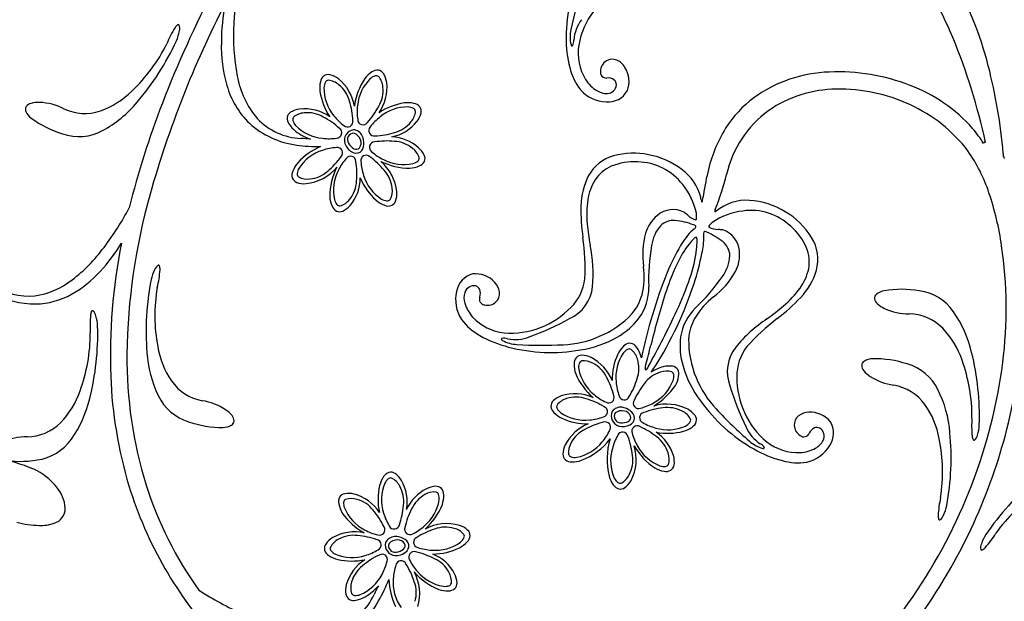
# Model space of a CAD drawing. Extents: x -4 to 4, y -4.07 to 4.07.
# Tile 16 of 40: x 1.71 to 3.06, y -2.03 to -1.23. Entities that reach past the tile are written whole.
import ezdxf

# ---------------------------------------------------------------- set-up
doc = ezdxf.new("R2010")
doc.units = 0

msp = doc.modelspace()

# ---------------------------------------------------------------- linework, layer by layer
at = {"color": 7, "linetype": 'CONTINUOUS'}
for centre, radius, start, end in [((2.497095, -1.257747), 0.498615, 168.97943, 176.998939), ((2.683812, -1.252694), 0.228352, 154.492702, 179.501803), ((2.581447, -1.40488), 0.467882, 14.193867, 30.738445), ((3.418327, -1.928248), 1.62672, 152.679053, 158.853356), ((2.51413, -1.448389), 0.511744, 22.656884, 31.014236), ((3.235242, -1.847031), 1.403609, 152.773173, 164.2628), ((2.302729, -1.261929), 0.320697, 169.749451, 179.246859), ((2.576739, -1.279143), 0.105363, 142.701935, 170.323777), ((2.029681, -1.308628), 0.131876, 147.41885, 158.202431), ((1.930115, -1.244881), 0.013652, 126.476619, 147.833579), ((1.866059, -1.23203), 0.059283, 336.506765, 350.141262), ((1.923001, -1.23496), 0.001456, 42.562896, 133.475796), ((1.91242, -1.238646), 0.012554, 343.651121, 381.841573), ((2.286248, -1.249335), 0.287629, 176.473333, 190.958099), ((1.589101, -1.102944), 0.364829, 319.453479, 335.253722), ((2.615884, -1.252792), 0.160429, 179.255829, 194.345176), ((2.192258, -1.577701), 0.858602, 12.274313, 22.346152), ((1.69989, -1.156956), 0.231386, 313.524156, 333.649775), ((2.183389, -1.261975), 0.201375, 178.787514, 195.911765), ((2.539824, -1.272876), 0.06792, 170.301169, 211.993984), ((2.519637, -1.297848), 0.017045, 121.820776, 178.136122), ((2.519093, -1.297319), 0.016311, 68.069236, 121.176115), ((2.515041, -1.304451), 0.024464, 29.963615, 65.504373), ((2.196612, -1.30978), 0.01381, 85.538023, 124.691289), ((2.196051, -1.306175), 0.010294, 31.915479, 80.857634), ((2.536273, -1.274401), 0.077955, 193.455665, 218.412678), ((2.510621, -1.298651), 0.008135, 170.395692, 275.236649), ((2.506525, -1.311373), 0.035343, 338.943544, 392.790803), ((2.346324, -1.468889), 0.711536, 4.727922, 14.548362), ((2.124279, -1.28285), 0.122261, 189.966665, 220.589224), ((2.131587, -1.314466), 0.01381, 130.539014, 169.692279), ((2.128641, -1.312313), 0.010294, 76.917527, 125.859244), ((2.124244, -1.331589), 0.030065, 52.110227, 77.069731), ((2.10479, -1.355324), 0.060749, 9.355276, 51.377645), ((2.254459, -1.357442), 0.090526, 146.582057, 172.386423), ((2.210896, -1.332124), 0.040323, 123.309272, 142.516248), ((2.179311, -1.316696), 0.030066, 7.111312, 32.06991), ((2.522219, -1.283493), 0.047365, 212.384886, 238.893446), ((2.512744, -1.321288), 0.014602, 54.873238, 95.424243), ((2.515916, -1.316226), 0.008643, 1.614294, 52.760368), ((2.823121, -1.486857), 0.188396, 91.948176, 125.699973), ((2.829325, -1.565581), 0.267309, 68.402981, 92.703462), ((1.775564, -1.239506), 0.119432, 289.857129, 314.473466), ((2.100776, -1.285932), 0.115359, 195.71782, 226.046327), ((2.157485, -1.320165), 0.040321, 168.309276, 187.516935), ((2.149197, -1.31978), 0.060333, 324.85155, 366.476527), ((2.511638, -1.290851), 0.048492, 221.269743, 268.593169), ((2.51084, -1.305081), 0.023046, 235.387456, 273.258895), ((2.513423, -1.309692), 0.029786, 264.267206, 331.133352), ((2.511413, -1.314926), 0.013184, 273.202122, 355.4042), ((2.827881, -1.488817), 0.166722, 90.434614, 124.475861), ((2.830908, -1.55022), 0.228161, 65.066069, 91.077923), ((2.853376, -1.517149), 0.213472, 41.425427, 69.620579), ((2.201216, -1.3128), 0.084655, 188.586733, 213.901064), ((2.807907, -1.46012), 0.157839, 126.878858, 147.729743), ((1.720202, -1.349753), 0.007169, 147.981404, 205.906946), ((1.723727, -1.353287), 0.012084, 103.735747, 142.627009), ((1.730828, -1.376933), 0.036763, 87.207768, 105.736625), ((1.727793, -1.426603), 0.086523, 63.880492, 86.802055), ((1.794576, -1.28902), 0.066414, 244.403834, 288.939718), ((1.742159, -1.236589), 0.161659, 298.373355, 320.182129), ((3.023654, -1.775841), 1.203642, 158.842061, 166.027576), ((2.093135, -1.379236), 0.030066, 97.112247, 122.071072), ((2.096217, -1.409355), 0.060339, 54.852872, 96.474302), ((2.245751, -1.424787), 0.084666, 98.588724, 123.899659), ((2.238381, -1.381049), 0.040324, 78.308266, 97.514787), ((2.244081, -1.355149), 0.013811, 40.539792, 79.6915), ((2.246234, -1.352202), 0.010293, 346.917969, 395.86078), ((2.822602, -1.473072), 0.150823, 126.208925, 167.031924), ((2.84269, -1.531458), 0.206199, 37.131808, 65.836748), ((1.73593, -1.34214), 0.024642, 205.851505, 232.947828), ((1.807389, -1.243729), 0.146257, 233.835565, 252.8154), ((2.094884, -1.302406), 0.08732, 223.39522, 267.804003), ((2.086219, -1.361934), 0.01381, 175.539802, 214.692622), ((2.082613, -1.362496), 0.010294, 121.91526, 170.857852), ((2.226957, -1.347806), 0.030065, 322.111596, 347.071327), ((1.786321, -1.318887), 0.068261, 251.071061, 298.585242), ((2.101422, -1.278945), 0.120917, 228.123988, 262.450766), ((2.108564, -1.347651), 0.040325, 213.308383, 232.514904), ((2.16568, -1.392244), 0.014654, 99.240675, 197.819138), ((2.161882, -1.392995), 0.015284, 26.637354, 84.575572), ((2.204318, -1.329772), 0.059008, 281.555825, 321.792728), ((2.837615, -1.477466), 0.192223, 148.085736, 167.628802), ((2.844686, -1.515793), 0.219196, 32.963114, 39.656566), ((2.12859, -1.321374), 0.073363, 232.592815, 250.917649), ((1.987614, -2.773292), 1.387528, 85.163257, 85.704587), ((2.164026, -1.39143), 0.008771, 90.522606, 212.240977), ((2.159543, -1.39601), 0.014059, 17.994928, 71.747669), ((2.1639, -1.396282), 0.010126, 321.35608, 387.112756), ((2.15473, -1.395814), 0.02295, 354.535527, 384.923258), ((2.21312, -1.447841), 0.060332, 48.777345, 87.131814), ((2.115782, -1.175126), 0.225724, 262.299716, 270.614955), ((2.154052, -1.483586), 0.09018, 113.422615, 138.045296), ((2.1717, -1.38983), 0.02113, 199.055704, 240.27505), ((2.175369, -1.385775), 0.021419, 208.84611, 238.573143), ((2.167049, -1.398301), 0.006418, 243.652991, 317.878951), ((2.164146, -1.398253), 0.013433, 308.91621, 361.077808), ((2.233408, -1.42537), 0.030064, 24.677449, 49.637406), ((3.030165, -1.396335), 0.001581, 47.510488, 187.054724), ((2.167356, -1.398633), 0.011347, 237.282191, 297.433515), ((2.251384, -1.41714), 0.010293, 335.88875, 384.831998), ((2.535164, -1.467562), 0.055779, 105.281668, 151.119384), ((2.54783, -1.510015), 0.100074, 77.933753, 105.870632), ((2.54813, -1.520476), 0.11027, 53.137413, 79.222566), ((2.828789, -1.532644), 0.218124, 18.220729, 35.175636), ((3.066375, -1.411508), 0.01101, 173.394683, 211.800178), ((2.117527, -1.449627), 0.040323, 139.232992, 158.43974), ((2.091787, -1.388813), 0.063349, 276.011493, 320.409904), ((2.219214, -1.469636), 0.088406, 152.770024, 179.945443), ((2.242417, -1.334132), 0.096592, 244.551775, 269.040104), ((2.160411, -1.46959), 0.062986, 5.916229, 49.981967), ((2.237823, -1.390499), 0.040322, 274.233131, 293.439879), ((2.248676, -1.414694), 0.01381, 292.056787, 331.20894), ((2.574486, -1.487045), 0.06772, 14.141692, 54.009875), ((2.092744, -1.440193), 0.013811, 157.058258, 196.209743), ((2.089098, -1.440378), 0.010293, 200.889407, 249.832656), ((2.114134, -1.443791), 0.058736, 319.892974, 359.83185), ((2.251206, -1.411384), 0.084842, 202.581991, 228.098929), ((2.571011, -1.484515), 0.095387, 152.602601, 178.662643), ((3.045751, -1.529531), 0.406729, 166.746339, 171.750902), ((2.345829, -1.35874), 0.339475, 337.701834, 346.28531), ((2.09599, -1.421848), 0.030063, 249.678166, 274.638802), ((2.697819, -1.696268), 0.84544, 164.21869, 179.287729), ((2.171021, -1.466574), 0.040324, 184.234444, 203.440737), ((2.193095, -1.465528), 0.030065, 339.677543, 364.636821), ((2.536545, -1.493389), 0.106106, 10.556185, 12.457674), ((2.626348, -1.470877), 0.016885, 337.01438, 358.988255), ((2.648915, -1.595337), 0.408596, 8.188811, 18.684471), ((1.484934, -1.286031), 0.420817, 322.994511, 331.7494), ((2.146825, -1.477429), 0.013811, 202.057232, 241.208495), ((2.136149, -1.46216), 0.030065, 294.678318, 319.638049), ((2.220875, -1.443993), 0.040323, 229.232878, 248.439854), ((2.211441, -1.468777), 0.01381, 247.056732, 286.209552), ((2.211626, -1.47242), 0.010293, 290.888153, 339.830307), ((2.755683, -1.4859), 0.280056, 179.261177, 188.167102), ((2.647282, -1.47397), 0.006427, 179.825295, 213.002131), ((2.702502, -1.538204), 0.063517, 85.771306, 130.097106), ((2.700494, -1.580992), 0.106343, 58.334, 86.392123), ((2.144379, -1.480136), 0.010294, 245.888443, 294.831035), ((2.662084, -1.489), 0.002608, 146.124472, 204.529088), ((2.660412, -1.488879), 0.001392, 239.813953, 327.986053), ((2.704571, -1.579331), 0.102821, 31.269711, 59.781736), ((2.624509, -1.543812), 0.052216, 138.479122, 172.311644), ((2.602789, -1.527787), 0.025444, 84.625142, 133.066241), ((2.596901, -1.593563), 0.091482, 68.5522, 84.812675), ((2.630424, -1.5117), 0.003286, 7.102888, 91.257447), ((2.62671, -1.507634), 0.007876, 301.064666, 332.309666), ((2.189342, -1.568096), 0.292219, 357.210367, 368.345168), ((2.692465, -1.5822), 0.09181, 133.532913, 150.457505), ((2.657716, -1.549012), 0.043877, 127.881322, 130.484501), ((2.542774, -1.525106), 0.101658, 347.213558, 360.341001), ((2.651829, -1.520536), 0.007877, 163.342765, 194.585065), ((2.600722, -1.528452), 0.043886, 5.16543, 7.768151), ((2.646329, -1.520848), 0.003285, 44.380476, 128.544019), ((2.613063, -1.602816), 0.091483, 50.829203, 67.089451), ((2.744686, -1.555884), 0.056368, 344.683493, 392.064438), ((1.638233, -1.403986), 0.227408, 307.679444, 323.479915), ((1.628761, -1.40103), 0.253579, 317.489695, 328.533495), ((2.616898, -1.688215), 0.787222, 168.658192, 182.048086), ((2.836133, -1.583248), 0.26743, 170.00363, 182.200914), ((2.856869, -1.681599), 0.283901, 149.364849, 157.699314), ((2.654841, -1.55167), 0.025444, 2.575315, 51.015976), ((2.461763, -1.623167), 0.597804, 352.847496, 368.274077), ((2.290988, -1.477667), 0.357824, 341.895746, 348.728877), ((2.628106, -1.547942), 0.052216, 323.330585, 357.162882), ((1.90223, -1.5745), 0.012554, 122.156906, 160.348917), ((1.895837, -1.565299), 0.001456, 10.526153, 101.435154), ((1.884251, -1.569144), 0.013651, 356.167622, 377.525036), ((1.699674, -1.467155), 0.156625, 299.352696, 317.792068), ((1.94362, -1.596396), 0.059277, 153.857118, 167.4923), ((1.766231, -1.562192), 0.131875, 345.797344, 356.581153), ((2.334481, -1.604724), 0.029787, 103.628385, 170.492219), ((2.331042, -1.610938), 0.035344, 41.967593, 95.813768), ((3.216887, -1.825375), 0.67156, 158.005819, 168.477008), ((2.449228, -1.428185), 0.267429, 313.441256, 325.638313), ((2.707816, -1.54295), 0.095384, 316.979019, 343.03974), ((1.717629, -1.517308), 0.088862, 236.47842, 275.345413), ((1.71153, -1.500678), 0.106084, 277.789247, 308.26907), ((2.243566, -1.654757), 0.364831, 168.746191, 184.546434), ((2.122178, -1.633333), 0.231377, 170.349951, 190.476252), ((2.3289, -1.605286), 0.013183, 79.353092, 161.559188), ((2.32883, -1.6006), 0.008643, 21.997335, 73.142973), ((2.339961, -1.60454), 0.024464, 9.254741, 44.795722), ((2.415797, -1.574807), 0.065848, 314.486938, 353.450111), ((2.499194, -1.595464), 0.069733, 324.221633, 361.598544), ((2.150967, -1.432681), 0.504892, 327.56181, 341.981061), ((1.727194, -1.490924), 0.126136, 242.027523, 270.027848), ((1.724782, -1.510893), 0.106196, 271.3348, 299.11248), ((2.35219, -1.611399), 0.048494, 166.165983, 213.487873), ((2.338249, -1.608428), 0.023047, 161.499593, 199.371032), ((2.344395, -1.610329), 0.008134, 159.524423, 264.36704), ((2.323112, -1.60233), 0.014602, 339.333455, 379.886459), ((2.347907, -1.602505), 0.016311, 313.58122, 366.68875), ((2.57481, -1.414828), 0.280054, 307.47471, 316.380635), ((2.885899, -1.60932), 0.007169, 127.44795, 185.373277), ((2.896543, -1.623179), 0.024643, 100.40619, 127.502061), ((2.916277, -1.743183), 0.146255, 80.538607, 99.518442), ((2.931152, -1.666559), 0.06826, 34.767975, 82.282156), ((2.362065, -1.603124), 0.047362, 195.866936, 222.377079), ((2.34754, -1.601841), 0.017045, 256.62194, 312.936208), ((2.378809, -1.541108), 0.115841, 290.916155, 315.858447), ((2.890635, -1.607743), 0.012084, 190.725094, 229.616802), ((2.907586, -1.589793), 0.036762, 227.618005, 246.146862), ((1.933645, -1.646185), 0.13187, 173.821004, 184.605041), ((1.816123, -1.633362), 0.013651, 152.880697, 174.238566), ((1.80534, -1.62764), 0.001456, 68.967543, 159.877324), ((1.797502, -1.635647), 0.012554, 10.054667, 48.246233), ((1.753041, -1.650335), 0.059277, 2.909607, 16.545245), ((2.37694, -1.588928), 0.06792, 222.765523, 264.458338), ((2.681593, -1.672484), 0.069732, 134.043227, 171.420138), ((2.927148, -1.544037), 0.086522, 246.551705, 269.473268), ((2.925136, -1.696957), 0.066412, 44.414017, 88.949901), ((2.854772, -1.720311), 0.161657, 13.17171, 34.980484), ((1.447576, -1.657875), 0.364818, 345.856166, 361.656865), ((2.374535, -1.591952), 0.077957, 216.347965, 241.304298), ((2.479343, -1.579019), 0.095469, 298.764746, 323.180116), ((2.922267, -1.869552), 0.292223, 127.296312, 138.430884), ((1.570834, -1.656991), 0.231367, 339.926704, 360.053914), ((2.416313, -1.520818), 0.160434, 240.414502, 255.503622), ((2.380597, -1.551665), 0.105363, 264.435669, 292.057511), ((2.455484, -1.541499), 0.13987, 278.005025, 299.936208), ((2.707283, -1.674607), 0.095467, 172.460895, 196.876491), ((2.885936, -1.732684), 0.119431, 18.880147, 43.496258), ((2.012444, -1.655638), 0.119433, 189.526317, 214.142655), ((2.434264, -1.45531), 0.228352, 255.257279, 280.26638), ((2.562643, -1.703701), 0.040326, 134.866319, 154.072157), ((2.544171, -1.68467), 0.013811, 97.097469, 136.248509), ((2.542899, -1.681249), 0.010294, 43.476115, 92.418707), ((2.528607, -1.694911), 0.030065, 18.668463, 43.628194), ((2.755663, -1.71602), 0.065847, 142.192519, 181.15547), ((2.438393, -1.691594), 0.585977, 179.429308, 197.312979), ((2.041182, -1.672912), 0.161658, 183.817994, 205.626995), ((2.476836, -1.697759), 0.010294, 88.475408, 137.417125), ((2.476391, -1.717524), 0.030065, 63.669558, 88.629289), ((2.603192, -1.721651), 0.084658, 155.145717, 180.459143), ((2.515331, -1.70099), 0.044614, 12.644947, 20.608146), ((2.658047, -1.771113), 0.364813, 358.099363, 373.900063), ((2.480153, -1.699277), 0.01381, 142.097143, 181.249074), ((2.506669, -1.699672), 0.040323, 179.866047, 199.073023), ((2.46236, -1.744359), 0.060342, 21.412196, 63.031408), ((2.596885, -1.732273), 0.030063, 81.23547, 106.19588), ((2.599924, -1.712739), 0.010293, 32.447605, 81.390416), ((2.750569, -1.664461), 0.139863, 195.705721, 217.637812), ((2.868344, -1.701689), 0.007169, 119.006112, 176.931009), ((2.873259, -1.700824), 0.012083, 182.280389, 221.172097), ((2.876838, -1.71696), 0.024643, 91.963754, 119.059626), ((2.878738, -1.838561), 0.146256, 72.095451, 91.075286), ((2.904703, -1.764952), 0.068261, 26.32601, 73.840191), ((2.322007, -1.600783), 0.739275, 325.583689, 352.474788), ((2.781286, -1.772527), 0.231376, 359.70387, 379.829944), ((2.430276, -1.693667), 0.600525, 182.164579, 196.741335), ((2.551796, -1.677279), 0.090517, 203.138951, 228.946034), ((2.601539, -1.754906), 0.053127, 104.208331, 124.044639), ((2.497998, -1.652489), 0.094108, 321.645974, 327.176922), ((2.570219, -1.709374), 0.040323, 330.791643, 349.998619), ((2.59639, -1.71365), 0.013811, 348.613648, 387.765579), ((2.892662, -1.685556), 0.036762, 219.175343, 237.704428), ((2.918732, -1.643168), 0.086523, 238.108946, 261.030509), ((1.967958, -1.68452), 0.066413, 215.060502, 259.596607), ((2.525722, -1.674481), 0.096586, 301.107914, 325.59851), ((2.805669, -1.717786), 0.11584, 179.783475, 204.725541), ((2.894289, -1.794137), 0.066413, 35.971573, 80.507236), ((2.313303, -1.597863), 0.771337, 330.349321, 350.782148), ((1.675306, -1.697274), 0.119431, 316.259875, 340.87644), ((1.957083, -1.713535), 0.068262, 205.41458, 252.928542), ((2.458469, -1.771684), 0.030066, 108.667689, 133.626967), ((2.467554, -1.800997), 0.060749, 65.913548, 107.935917), ((2.821261, -1.806906), 0.161655, 4.728978, 26.537979), ((1.644086, -1.709515), 0.161659, 324.776121, 346.584896), ((1.941118, -1.835081), 0.086523, 57.197446, 80.119009), ((2.444807, -1.757391), 0.010293, 133.475864, 182.418674), ((2.593555, -1.817553), 0.062982, 62.472663, 106.541713), ((2.826002, -1.617675), 0.228347, 215.375059, 240.384386), ((2.85027, -1.823723), 0.119431, 10.437829, 35.054167), ((1.967858, -1.793114), 0.036763, 38.264696, 56.793554), ((1.987502, -1.778157), 0.012084, 1.372991, 40.264253), ((2.448228, -1.756119), 0.01381, 187.095592, 226.247745), ((2.467258, -1.737649), 0.040324, 224.865593, 244.072114), ((2.531918, -1.770534), 0.014655, 155.800394, 254.376964), ((2.530451, -1.774118), 0.015284, 83.193286, 141.132578), ((2.530328, -1.771465), 0.008772, 147.0892, 268.792406), ((2.531679, -1.777733), 0.014061, 74.554624, 128.302161), ((2.528863, -1.781638), 0.022949, 51.093474, 81.482781), ((2.534307, -1.774243), 0.010125, 17.905612, 83.670932), ((2.536087, -1.775126), 0.013432, 5.473224, 57.635474), ((2.608178, -1.788045), 0.030064, 36.235562, 61.195292), ((2.624141, -1.776381), 0.010294, 347.447307, 396.389462), ((2.797009, -1.724084), 0.105362, 203.584151, 231.205994), ((2.784837, -1.783288), 0.01631, 128.951337, 182.059518), ((2.789096, -1.790299), 0.024464, 90.845705, 126.386239), ((2.791, -1.801108), 0.035343, 39.826465, 93.673724), ((1.714351, -1.733167), 0.066414, 270.806586, 315.34225), ((1.984214, -1.640348), 0.146257, 251.1846, 270.164435), ((1.984181, -1.761966), 0.024643, 271.053426, 298.14975), ((1.992431, -1.77737), 0.007169, 298.093161, 356.018488), ((2.485212, -1.697094), 0.084662, 245.144947, 270.457694), ((2.507912, -1.837924), 0.060334, 111.408988, 153.033522), ((2.533221, -1.764179), 0.021131, 255.614997, 296.833012), ((2.531859, -1.758885), 0.021419, 265.405767, 295.133026), ((2.537726, -1.77273), 0.006418, 300.212113, 374.43828), ((2.538174, -1.772657), 0.011346, 293.837285, 353.991602), ((2.620999, -1.774527), 0.01381, 303.614279, 342.767545), ((2.785564, -1.783071), 0.017045, 182.702616, 239.018609), ((2.792888, -1.794262), 0.029784, 325.14821, 392.015617), ((3.144059, -1.784871), 0.131872, 175.150512, 185.934321), ((2.963474, -1.779954), 0.059274, 343.212911, 356.849006), ((2.595022, -1.709716), 0.084842, 259.139529, 284.65692), ((2.546529, -1.841952), 0.058731, 16.449174, 56.392496), ((2.605517, -1.752995), 0.040323, 285.789893, 304.997324), ((2.781878, -1.791338), 0.008134, 231.275109, 336.117542), ((2.802688, -1.800499), 0.014603, 115.756335, 156.307562), ((2.799809, -1.795264), 0.008643, 62.498857, 113.643188), ((2.796483, -1.798565), 0.013183, 334.082453, 416.289957), ((2.619189, -1.828277), 0.364831, 349.657425, 365.45744), ((3.007871, -1.79483), 0.012554, 311.511981, 349.703992), ((1.715714, -1.886096), 0.086522, 90.283552, 113.205342), ((1.720239, -1.763592), 0.068261, 277.474088, 324.98827), ((2.481083, -1.823901), 0.030066, 153.668256, 178.62776), ((2.444536, -1.747801), 0.089777, 290.793724, 322.667445), ((2.605662, -1.830363), 0.094044, 162.603446, 194.124863), ((2.773572, -1.753283), 0.067919, 231.183461, 272.876276), ((2.775557, -1.786651), 0.048495, 282.153855, 329.474647), ((2.787603, -1.794277), 0.023045, 296.270402, 334.145186), ((2.740902, -1.847769), 0.231377, 351.26125, 371.387323), ((3.026482, -1.797192), 0.013652, 185.521377, 206.878337), ((3.015674, -1.802869), 0.001456, 199.87833, 290.79006), ((2.461316, -1.823455), 0.010293, 178.474441, 227.41769), ((2.488331, -1.830303), 0.06335, 332.569994, 376.967523), ((2.625997, -1.768515), 0.088404, 209.327687, 236.503783), ((2.793037, -1.677062), 0.160428, 240.13817, 255.227518), ((2.774283, -1.773831), 0.047362, 273.264407, 299.774324), ((1.626521, -2.077469), 0.253279, 67.224717, 79.520498), ((1.705688, -1.686906), 0.146255, 260.238347, 279.218409), ((2.462836, -1.820136), 0.013811, 232.097043, 271.249196), ((2.46323, -1.793621), 0.040323, 269.866864, 289.073385), ((2.593521, -1.836747), 0.010293, 302.445549, 351.388579), ((2.573983, -1.833707), 0.030066, 351.236286, 376.195564), ((2.773176, -1.757127), 0.077955, 254.337627, 279.294413), ((1.689107, -1.921582), 0.08536, 38.768655, 65.451773), ((2.216589, -1.861382), 0.013811, 108.671011, 147.823164), ((2.214656, -1.858287), 0.010294, 55.048336, 103.990709), ((2.203396, -1.874538), 0.030065, 30.24211, 55.202067), ((2.596887, -1.807039), 0.040326, 240.792248, 259.998086), ((2.592609, -1.833213), 0.01381, 258.614579, 297.766287), ((2.2385, -1.876318), 0.040322, 146.439687, 165.646891), ((2.17823, -1.88883), 0.059005, 349.68512, 389.924023), ((2.553262, -1.842339), 0.040322, 195.791762, 214.998966), ((2.531733, -1.857821), 0.013811, 213.615768, 252.767254), ((2.518216, -1.845002), 0.030063, 306.235109, 331.195745), ((3.333792, -2.13824), 0.364833, 130.082521, 145.882308), ((1.718617, -1.900605), 0.049262, 3.732626, 41.239393), ((2.373734, -1.708816), 0.542019, 196.929435, 223.142625), ((2.369031, -1.710491), 0.514141, 197.602817, 215.608122), ((2.153249, -1.887713), 0.010294, 100.04891, 148.990626), ((2.156778, -1.907168), 0.030066, 75.242807, 100.202085), ((2.148418, -1.936266), 0.060338, 32.984241, 74.604562), ((2.281827, -1.885772), 0.084656, 166.717517, 192.030943), ((2.291079, -1.924644), 0.060335, 116.909269, 155.261956), ((2.277779, -1.897442), 0.030063, 92.809159, 117.76889), ((2.276838, -1.877695), 0.010293, 44.020834, 92.964302), ((2.273558, -1.879297), 0.013811, 0.18853, 39.33957), ((2.529879, -1.860964), 0.010294, 257.446193, 306.388566), ((3.233261, -2.066893), 0.231368, 124.152597, 144.279352), ((2.156804, -1.888535), 0.01381, 153.669413, 192.822234), ((2.182858, -1.883602), 0.040321, 191.440192, 210.647624), ((2.247059, -1.880358), 0.040325, 342.366763, 361.572374), ((3.097936, -1.91324), 0.131875, 166.708717, 177.492297), ((1.7464, -1.897671), 0.021376, 286.46919, 360.73037), ((2.222576, -1.852613), 0.090516, 214.711684, 240.518992), ((2.196472, -1.855102), 0.096582, 312.680968, 337.171564), ((2.920024, -1.881861), 0.059278, 334.769593, 348.404774), ((1.736461, -1.775823), 0.145379, 255.989401, 268.192627), ((1.734276, -1.864758), 0.056423, 267.561774, 288.801039), ((2.291626, -1.981654), 0.062982, 74.045848, 118.114235), ((2.979822, -1.908166), 0.013652, 177.07671, 198.43367), ((2.968297, -1.912194), 0.001456, 191.435527, 282.346282), ((2.961759, -1.903096), 0.012554, 303.067426, 341.259214), ((2.164867, -1.990712), 0.060748, 77.486061, 119.508873), ((2.300032, -1.949812), 0.030063, 47.807804, 72.767535), ((2.31333, -1.935183), 0.010293, 359.018959, 407.961551), ((2.93258, -1.863559), 0.131876, 318.048141, 328.831493), ((2.150088, -1.963819), 0.030066, 120.242142, 145.200741), ((2.22181, -1.947958), 0.014653, 167.370822, 265.951557), ((2.221093, -1.951763), 0.015284, 94.767816, 152.707108), ((2.220439, -1.949189), 0.008771, 158.656242, 280.365923), ((2.22302, -1.955055), 0.014058, 86.126475, 139.880517), ((2.221046, -1.959447), 0.022948, 62.665886, 93.054743), ((2.224895, -1.951113), 0.010126, 29.486523, 95.242356), ((2.226816, -1.951618), 0.013431, 17.045993, 69.210636), ((2.227942, -1.948943), 0.006417, 311.781354, 386.012258), ((2.290395, -1.916011), 0.040321, 297.362511, 316.569715), ((2.309879, -1.933997), 0.01381, 315.18672, 354.339319), ((3.036882, -1.9517), 0.012554, 154.280408, 192.469968), ((3.081546, -1.965775), 0.059281, 147.137053, 160.771322), ((2.133836, -1.952558), 0.010293, 145.046228, 193.98882), ((2.136931, -1.950625), 0.01381, 198.669645, 237.822466), ((2.221813, -1.941472), 0.021129, 267.186572, 308.407027), ((2.219416, -1.936556), 0.021419, 276.976276, 306.70376), ((2.228364, -1.948781), 0.011347, 305.412624, 365.564162), ((2.271428, -1.875713), 0.084844, 270.713929, 296.229962), ((3.025843, -1.953614), 0.001456, 213.183797, 304.098452), ((3.020439, -1.942668), 0.013651, 297.107504, 318.464464), ((2.151868, -1.928711), 0.040325, 236.440275, 255.646568), ((2.161321, -1.885393), 0.084648, 256.716576, 282.032492), ((2.211815, -2.018794), 0.060336, 122.983605, 164.6057), ((2.25045, -2.014992), 0.058732, 28.023241, 67.96434), ((2.191101, -2.015255), 0.063349, 344.143625, 388.541374), ((2.313568, -1.927106), 0.088401, 220.900947, 248.077947), ((2.35073, -1.619362), 0.728176, 305.614394, 330.362575), ((2.001828, -1.913443), 0.225614, 330.430039, 338.749168), ((2.302252, -1.992771), 0.090184, 181.553962, 206.175284), ((2.275694, -2.001405), 0.030064, 2.808813, 27.768544), ((2.295442, -2.000464), 0.010293, 314.019055, 362.962304), ((2.218852, -1.593179), 0.495319, 237.267578, 245.317074), ((2.182716, -2.010436), 0.030065, 165.241666, 190.201397), ((2.142222, -1.955973), 0.073369, 300.724156, 319.046713), ((3.438619, -2.628448), 1.389209, 153.291372, 153.832014), ((2.292781, -1.970688), 0.040322, 252.364013, 271.570534), ((2.293841, -1.997185), 0.01381, 270.186616, 309.338547), ((2.093894, -1.966442), 0.119386, 294.205711, 330.748248), ((2.112015, -1.980149), 0.087385, 291.803265, 335.921996), ((2.163262, -2.013964), 0.010293, 190.048144, 238.991393), ((2.164085, -2.010409), 0.013811, 243.669385, 282.821538), ((2.159152, -1.984353), 0.040324, 281.439843, 300.646364), ((2.353419, -1.622858), 0.700885, 292.846881, 325.621015)]:
    msp.add_arc(centre, radius, start, end, dxfattribs=at)
at = {"color": 1, "linetype": 'CONTINUOUS'}
for centre, radius, start, end in [((2.963324, -1.340092), 0.511126, 161.605828, 168.736163), ((2.519974, -1.258967), 0.054137, 143.381627, 175.430432), ((2.501096, -1.250312), 0.040326, 165.558748, 195.221104), ((2.450163, -1.255363), 0.015862, 334.191076, 362.564991), ((2.463552, -1.261191), 0.001399, 167.991718, 309.545875), ((2.537693, -1.474531), 0.050721, 113.501717, 146.397312), ((2.548762, -1.504361), 0.082509, 86.552806, 112.289963), ((2.55234, -1.501645), 0.079655, 37.488422, 89.005323), ((2.554204, -1.483954), 0.0697, 147.45735, 171.757152), ((2.54517, -1.510654), 0.090871, 11.485274, 39.244661), ((2.617976, -1.494047), 0.134263, 171.396304, 185.600505), ((2.611484, -1.533164), 0.048757, 129.17717, 164.05476), ((2.602059, -1.52018), 0.03275, 62.891045, 130.744159), ((2.127358, -2.167897), 0.835394, 53.704236, 54.119286), ((2.64342, -1.471902), 0.031292, 226.480014, 250.779362), ((2.632674, -1.499579), 0.001923, 283.365951, 370.798706), ((2.597749, -1.497775), 0.036842, 357.75433, 368.136322), ((2.708015, -1.579703), 0.090868, 96.397198, 124.157037), ((2.709187, -1.568251), 0.079655, 46.63631, 98.153211), ((2.896856, -1.466193), 0.41453, 185.670244, 189.667251), ((2.653195, -1.510609), 0.001923, 124.845452, 212.270508), ((2.664861, -1.483313), 0.031286, 244.859296, 269.16091), ((2.679429, -1.533741), 0.036847, 127.503903, 137.884523), ((2.709849, -1.572693), 0.082506, 23.351794, 49.089176), ((2.670403, -1.549351), 0.109857, 164.379039, 188.515665), ((2.708479, -1.601091), 0.107185, 136.629308, 141.792159), ((2.634041, -1.529575), 0.004057, 89.483369, 149.002794), ((2.630149, -1.528943), 0.005212, 348.738416, 401.082041), ((2.547269, -2.341494), 0.835153, 81.522178, 81.937457), ((2.660683, -1.546741), 0.032747, 4.896416, 72.752675), ((2.295247, -1.576841), 0.197281, 355.147776, 372.006266), ((2.733864, -1.620237), 0.138975, 142.06284, 155.61672), ((2.517318, -1.529154), 0.117945, 353.805702, 359.608295), ((2.738617, -1.559104), 0.05072, 349.243825, 382.139869), ((2.452786, -1.520629), 0.183026, 340.502571, 353.332344), ((2.644865, -1.549436), 0.048756, 331.587842, 366.465208), ((2.461178, -1.579546), 0.101538, 345.887313, 367.883669), ((2.912882, -1.704737), 0.336924, 155.096777, 161.627873), ((2.591424, -1.519818), 0.109854, 307.125999, 331.262851), ((2.720223, -1.554298), 0.069699, 323.884108, 348.183683), ((2.436968, -1.587098), 0.055229, 294.852288, 353.31356), ((2.184433, -1.430892), 0.465968, 335.250526, 341.114272), ((2.493539, -1.58657), 0.06845, 319.759085, 344.984664), ((3.573189, -1.917376), 1.030616, 161.979251, 166.315336), ((2.719906, -1.687683), 0.10154, 127.758718, 149.754619), ((2.667566, -1.516925), 0.134268, 310.04174, 324.245257), ((2.487687, -1.302087), 0.414468, 305.974387, 309.972081), ((2.449903, -1.539391), 0.132468, 292.83579, 316.37276), ((1.550714, -1.134504), 1.165568, 330.786079, 335.060994), ((2.261465, -1.270315), 0.417254, 290.102568, 298.440236), ((2.691855, -1.67008), 0.06845, 150.656331, 175.881911), ((2.840427, -1.801754), 0.197275, 123.635552, 140.494041), ((2.385142, -1.611735), 0.054139, 259.329552, 291.377234), ((2.446481, -1.537947), 0.135152, 272.142434, 293.935537), ((2.368165, -1.66559), 0.001398, 125.214111, 266.772533), ((2.370268, -1.680041), 0.015862, 72.194504, 100.567516), ((2.388531, -1.632226), 0.040326, 239.537401, 269.199756), ((2.423409, -1.162686), 0.511092, 266.023671, 273.154464), ((1.287124, -1.350571), 1.324684, 344.689315, 345.887932), ((2.756033, -1.666855), 0.132461, 179.268785, 202.806436), ((2.731931, -1.710007), 0.055227, 142.328338, 200.790254), ((2.574078, -1.704801), 0.010294, 154.42743, 195.327898), ((2.563033, -1.702592), 0.005055, 282.764996, 350.971873), ((2.759494, -1.668215), 0.13515, 201.706165, 223.499495), ((3.078868, -1.606223), 0.41723, 197.201243, 205.539369), ((3.038362, -1.416027), 0.511108, 222.487618, 229.618183), ((2.751762, -1.763856), 0.054138, 204.264149, 236.31273), ((2.735015, -1.776136), 0.040327, 226.442844, 256.103847), ((2.714644, -1.823091), 0.015861, 35.074187, 63.448327), ((2.726249, -1.81423), 0.001398, 228.875869, 370.427894)]:
    msp.add_arc(centre, radius, start, end, dxfattribs=at)
at = {"color": 2, "linetype": 'CONTINUOUS'}
for centre, radius, start, end in [((2.129665, -1.315154), 0.00532, 97.601896, 151.989455), ((2.126825, -1.33498), 0.02519, 48.528575, 85.134109), ((2.227995, -1.349965), 0.059269, 134.294004, 174.695085), ((2.198828, -1.321519), 0.018567, 107.601865, 131.169223), ((2.194767, -1.308908), 0.005319, 52.603804, 106.992445), ((2.178739, -1.320919), 0.025191, 3.528873, 40.133737), ((2.182195, -1.320687), 0.059272, 179.29649, 219.695572), ((2.141452, -1.3212), 0.018566, 152.600509, 176.169681), ((2.116959, -1.349173), 0.042406, 14.373072, 51.241482), ((2.161727, -1.323979), 0.042406, 329.372878, 366.241289), ((2.05359, -1.370654), 0.109242, 2.752327, 17.037347), ((2.240895, -1.3532), 0.072441, 173.089918, 188.456268), ((2.101719, -1.294352), 0.109254, 317.753581, 332.036774), ((2.23786, -1.405758), 0.059274, 89.296712, 129.694017), ((2.237346, -1.365014), 0.018567, 62.598811, 86.166849), ((2.243393, -1.353227), 0.00532, 7.605145, 61.991838), ((2.085346, -1.36378), 0.00532, 142.604454, 196.991796), ((2.097358, -1.379808), 0.025191, 93.529484, 130.134795), ((2.100416, -1.396822), 0.042407, 59.372734, 96.240028), ((2.070787, -1.456835), 0.109262, 47.754224, 62.036504), ((2.19358, -1.313878), 0.07241, 218.08714, 233.460562), ((2.176586, -1.363572), 0.007351, 182.190907, 324.830783), ((2.244709, -1.417179), 0.072464, 128.093754, 143.45554), ((2.223566, -1.350387), 0.025191, 318.529978, 355.135065), ((2.097957, -1.35972), 0.018567, 197.599857, 221.167895), ((2.126405, -1.330548), 0.059273, 224.29592, 264.693892), ((2.140011, -1.38196), 0.00735, 272.190244, 414.826641), ((2.155464, -1.366664), 0.00735, 227.187728, 369.834261), ((2.191884, -1.379025), 0.00735, 137.189102, 279.831096), ((2.209374, -1.340521), 0.042405, 284.372262, 321.240672), ((2.129637, -1.317671), 0.072423, 263.089146, 278.45983), ((2.187892, -1.277148), 0.109245, 272.752555, 287.037118), ((2.144263, -1.474687), 0.07242, 93.288076, 108.659445), ((2.14133, -1.409634), 0.00735, 316.916433, 459.555553), ((2.192712, -1.401946), 0.00735, 91.918686, 234.557503), ((2.209548, -1.502495), 0.109239, 84.711448, 98.996468), ((2.217675, -1.436085), 0.042408, 50.508961, 87.374915), ((2.229562, -1.423533), 0.02519, 16.613738, 53.219272), ((2.138477, -1.462741), 0.059274, 107.05505, 147.451911), ((2.058325, -1.35044), 0.109239, 309.711699, 323.996719), ((2.207656, -1.465394), 0.072431, 138.290815, 153.659446), ((2.159573, -1.421464), 0.00735, 1.916843, 144.559292), ((2.180881, -1.420189), 0.00735, 46.910944, 189.557477), ((2.121686, -1.503196), 0.109242, 39.711659, 53.996222), ((2.236635, -1.353875), 0.072417, 228.28861, 243.660435), ((2.23228, -1.366417), 0.059268, 242.05333, 282.453745), ((2.248394, -1.416715), 0.005319, 309.75795, 364.146375), ((2.104685, -1.439971), 0.018567, 150.580789, 174.149054), ((2.059014, -1.438299), 0.109248, 354.711209, 368.995087), ((2.245956, -1.41725), 0.072442, 183.291445, 198.657795), ((2.240073, -1.406404), 0.018569, 285.580568, 309.147018), ((2.091513, -1.438564), 0.00532, 174.760579, 229.147488), ((2.10001, -1.420425), 0.025192, 241.614606, 278.217236), ((2.099538, -1.403146), 0.042408, 275.50966, 312.375391), ((2.195103, -1.461033), 0.05927, 152.053328, 192.453299), ((2.233986, -1.423044), 0.059271, 197.053466, 237.452326), ((2.174398, -1.461978), 0.042403, 5.507032, 42.376112), ((2.125436, -1.446428), 0.042406, 320.508256, 357.37555), ((2.191674, -1.46151), 0.02519, 331.614827, 368.219467), ((2.137985, -1.458314), 0.02519, 286.614393, 323.219927), ((2.211218, -1.456832), 0.018567, 240.581243, 264.148601), ((2.155113, -1.468826), 0.018567, 195.581974, 219.148878), ((2.144804, -1.477147), 0.00532, 219.75497, 274.142313), ((2.209811, -1.470005), 0.00532, 264.758201, 319.145326), ((2.582968, -1.71775), 0.059269, 145.852284, 186.253366), ((2.548692, -1.695726), 0.018567, 119.156651, 142.72537), ((2.542188, -1.684185), 0.00532, 64.162439, 118.549781), ((2.528892, -1.699163), 0.02519, 15.086174, 51.691262), ((2.491171, -1.703898), 0.01857, 164.159586, 187.724903), ((2.478409, -1.700336), 0.00532, 109.16292, 163.550479), ((2.479598, -1.72033), 0.025191, 60.086382, 96.692139), ((2.472774, -1.736213), 0.042408, 25.931163, 62.796893), ((2.512836, -1.705569), 0.042407, 340.931115, 377.797963), ((2.530982, -1.695234), 0.059272, 190.8534, 231.252038), ((2.597155, -1.751308), 0.042408, 107.066818, 143.932772), ((2.593232, -1.734473), 0.025191, 73.171729, 109.775476), ((2.597922, -1.715), 0.00532, 6.317227, 60.704353), ((2.584732, -1.71626), 0.018569, 342.138464, 365.704688), ((2.415001, -1.76995), 0.109236, 14.309496, 28.5952), ((2.596234, -1.718341), 0.07242, 184.645293, 200.016662), ((2.448118, -1.68857), 0.109246, 329.310757, 343.595319), ((2.648099, -1.794694), 0.109248, 141.268742, 155.552848), ((2.547069, -1.700725), 0.05927, 298.611463, 339.010545), ((2.540787, -1.686255), 0.07244, 229.648347, 245.015381), ((2.514004, -1.745633), 0.00735, 238.745642, 381.392478), ((2.535328, -1.741383), 0.00735, 193.746063, 336.388966), ((2.447743, -1.758102), 0.005319, 154.159842, 208.54805), ((2.462724, -1.7714), 0.025193, 105.089549, 141.691955), ((2.469127, -1.787455), 0.042408, 70.930339, 107.796293), ((2.452127, -1.852179), 0.109252, 59.31116, 73.595038), ((2.554911, -1.753324), 0.00735, 148.474941, 291.116028), ((2.53901, -1.690194), 0.072403, 284.844181, 300.219429), ((2.459284, -1.751598), 0.018567, 209.156991, 232.725029), ((2.48131, -1.717319), 0.059273, 235.853336, 276.252196), ((2.504942, -1.764962), 0.00735, 283.747159, 426.386582), ((2.563615, -1.77325), 0.00735, 103.477871, 246.115781), ((2.600258, -1.868407), 0.109259, 96.269361, 110.552097), ((2.594911, -1.801695), 0.042408, 62.066556, 98.932733), ((2.604042, -1.787016), 0.02519, 28.170528, 64.775168), ((2.533516, -1.885302), 0.109251, 104.31087, 118.594976), ((2.481898, -1.704059), 0.072418, 274.647045, 290.01887), ((2.509191, -1.786286), 0.00735, 328.744825, 471.384399), ((2.597016, -1.717349), 0.072421, 239.847485, 255.218169), ((2.610911, -1.768131), 0.018566, 297.138009, 320.7065), ((2.621127, -1.776564), 0.00532, 321.319201, 375.703945), ((2.499771, -1.827515), 0.042407, 115.93079, 152.797861), ((2.449809, -1.759502), 0.072445, 319.649887, 335.016008), ((2.588941, -1.833851), 0.072454, 149.851021, 165.214633), ((2.533009, -1.800437), 0.00735, 13.477312, 156.116886), ((2.552935, -1.791734), 0.00735, 58.475637, 201.113244), ((2.616086, -1.775823), 0.072427, 194.847382, 210.217381), ((2.511566, -1.884922), 0.109248, 51.269323, 65.553201), ((2.595262, -1.730507), 0.059274, 253.612036, 294.009342), ((2.483888, -1.820692), 0.02519, 150.084632, 186.691729), ((2.45879, -1.769305), 0.059276, 280.854305, 321.250499), ((2.437874, -1.837077), 0.109237, 6.268957, 20.554661), ((2.554952, -1.833977), 0.042407, 17.065745, 53.932815), ((2.463894, -1.821881), 0.00532, 199.163894, 253.549505), ((2.575747, -1.832084), 0.059269, 163.611306, 204.011944), ((2.605535, -1.78389), 0.059272, 208.611519, 249.010379), ((2.57179, -1.830055), 0.025188, 343.170408, 379.778846), ((2.467457, -1.809121), 0.018568, 254.156366, 277.723724), ((2.504563, -1.831734), 0.042409, 332.067209, 368.93227), ((2.591259, -1.834744), 0.00532, 276.315651, 330.700395), ((2.519243, -1.840865), 0.02519, 298.171977, 334.776617), ((2.589998, -1.821557), 0.018567, 252.139287, 275.705738), ((2.261239, -1.886007), 0.059275, 157.427438, 197.82341), ((2.223236, -1.871307), 0.018567, 130.731163, 154.298748), ((2.214548, -1.861305), 0.00532, 75.734532, 130.121441), ((2.204528, -1.878645), 0.025189, 26.658974, 63.265401), ((2.538129, -1.847734), 0.018566, 207.138122, 230.706387), ((2.529696, -1.85795), 0.00532, 231.314823, 285.701299), ((2.190083, -1.888143), 0.042407, 352.504768, 389.371615), ((2.281863, -1.916035), 0.042407, 118.64062, 155.506574), ((2.274642, -1.90033), 0.025191, 84.745507, 121.348584), ((2.27533, -1.880312), 0.00532, 17.888924, 72.275833), ((2.262663, -1.884193), 0.018567, 353.714008, 377.280232), ((2.168523, -1.890852), 0.018568, 175.732531, 199.299208), ((2.155307, -1.889923), 0.00532, 120.733325, 175.120451), ((2.160484, -1.909271), 0.02519, 71.660563, 108.265203), ((2.156984, -1.9262), 0.042408, 37.504535, 74.370489), ((2.222649, -1.87653), 0.059268, 310.183841, 350.5847), ((2.205787, -1.874377), 0.059271, 202.426457, 242.825095), ((2.107152, -1.970844), 0.109238, 25.883335, 40.168354), ((2.274378, -1.883907), 0.072454, 196.224429, 211.588268), ((2.123288, -1.884474), 0.109229, 340.881576, 355.167966), ((2.340466, -1.948313), 0.109236, 152.842345, 167.127364), ((2.213586, -1.863627), 0.072424, 241.219948, 256.590404), ((2.199266, -1.927156), 0.00735, 250.320227, 392.968424), ((2.219303, -1.918716), 0.00735, 205.318932, 347.964104), ((2.240883, -1.926485), 0.00735, 160.045143, 302.687894), ((2.212628, -1.867812), 0.072423, 296.420253, 311.79071), ((2.308381, -2.030089), 0.109215, 107.842699, 122.130458), ((2.289772, -1.965843), 0.042404, 73.637938, 110.506572), ((2.295773, -1.949634), 0.025189, 39.744034, 76.350015), ((2.154196, -1.962686), 0.025191, 116.661552, 153.265746), ((2.163692, -1.977129), 0.042406, 82.503984, 119.371277), ((2.160022, -2.043938), 0.109241, 70.883005, 85.167796), ((2.194266, -1.94791), 0.00735, 295.318541, 437.966739), ((2.253406, -1.944259), 0.00735, 115.044939, 257.68769), ((2.275835, -1.89604), 0.05927, 265.185242, 305.584103), ((2.298712, -1.929754), 0.018567, 308.712528, 332.278979), ((2.310413, -1.935967), 0.005319, 332.888316, 387.275009), ((2.136854, -1.952664), 0.00532, 165.739381, 220.126291), ((2.146856, -1.943978), 0.018567, 220.73052, 244.297878), ((2.159473, -1.892868), 0.072417, 286.219183, 301.591008), ((2.246653, -1.964509), 0.00735, 70.048076, 212.689011), ((2.224813, -2.064116), 0.109263, 62.842723, 77.124546), ((2.274914, -1.882799), 0.072415, 251.418738, 266.790791), ((2.161556, -1.905979), 0.059269, 247.426067, 287.825816), ((2.2464, -2.060073), 0.109251, 115.883434, 130.167083), ((2.202706, -1.967948), 0.00735, 340.318569, 482.960563), ((2.139214, -1.953642), 0.072385, 331.216745, 346.595187), ((2.228878, -1.977032), 0.00735, 25.048257, 167.6901), ((2.305308, -1.936267), 0.072402, 206.417272, 221.792291), ((2.257103, -2.005489), 0.042407, 28.64062, 65.506574), ((2.201748, -2.010227), 0.042405, 127.503418, 164.371605), ((2.290354, -1.998544), 0.072431, 161.419792, 176.788195), ((2.143026, -2.032014), 0.109239, 17.84188, 32.1269), ((2.296609, -1.946271), 0.059272, 220.185533, 260.582839), ((2.27281, -1.998268), 0.025189, 354.743383, 391.349587), ((2.184822, -2.00673), 0.025191, 161.661038, 198.265455), ((2.14992, -1.96142), 0.05928, 292.430106, 332.823413), ((2.277101, -1.99946), 0.059274, 175.186378, 215.583684), ((2.207292, -2.013399), 0.042406, 343.639765, 380.506389), ((2.292826, -1.998956), 0.00532, 287.886421, 342.272031), ((2.288945, -1.986288), 0.018568, 263.713217, 287.279214), ((2.165473, -2.011906), 0.00532, 210.733975, 265.119802), ((2.166403, -1.998692), 0.018567, 265.729805, 289.297843)]:
    msp.add_arc(centre, radius, start, end, dxfattribs=at)

doc.saveas('drawing.dxf')
